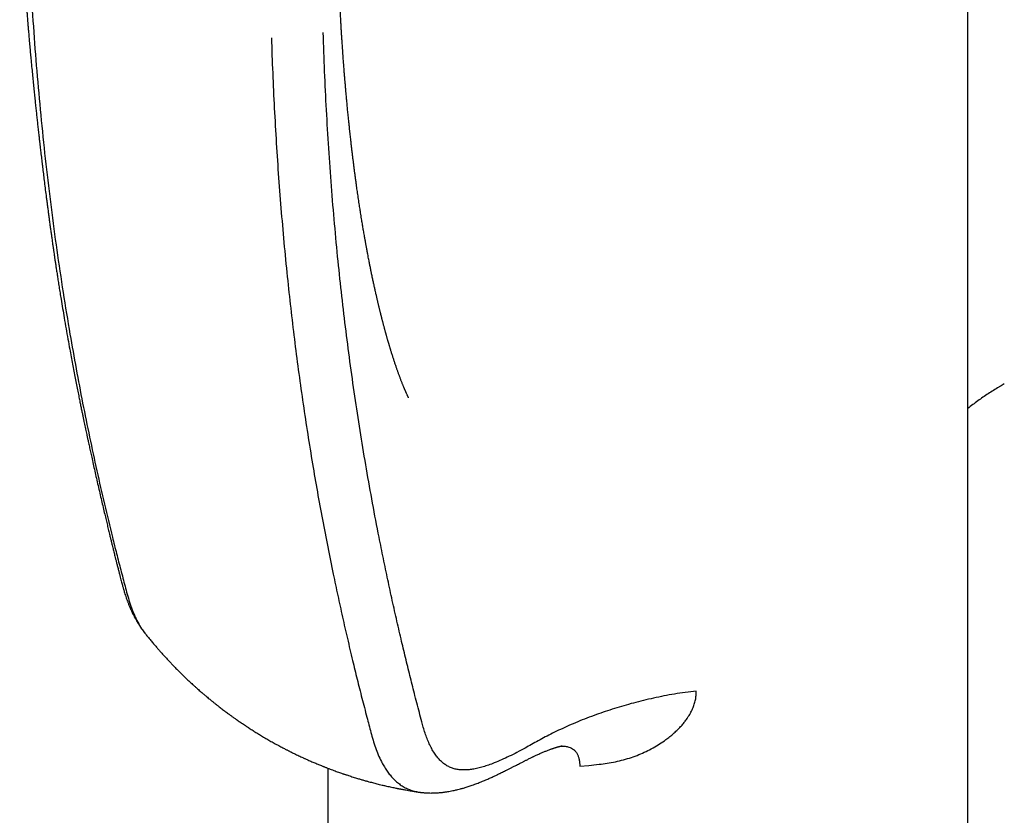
# Model space of a CAD drawing. Header units: millimetres. Extents: x 8 to 897, y 12 to 816.
# Tile 23 of 56: x 825 to 863, y 237 to 268. Entities that reach past the tile are written whole.
import ezdxf

# ---------------------------------------------------------------- set-up
doc = ezdxf.new("R2010")
doc.units = ezdxf.units.MM

msp = doc.modelspace()

# ---------------------------------------------------------------- linework, layer by layer
at = {"color": 7, "linetype": 'Continuous', "lineweight": 30}
for p, q in [((861.38, 226.738), (861.38, 279.548)), ((862.793, 253.451), (862.668, 253.381)), ((836.58, 238.548), (836.58, 226.473)), ((846.34, 238.628), (846.693, 238.66))]:
    msp.add_line(p, q, dxfattribs=at)
for points, knots in [([(824.632, 272.839), (824.637, 272.69), (824.646, 272.399), (824.663, 271.97), (824.681, 271.558), (824.699, 271.163), (824.718, 270.786), (824.738, 270.431), (824.757, 270.1), (824.775, 269.792), (824.794, 269.5), (824.812, 269.227), (824.829, 268.979), (824.845, 268.755), (824.859, 268.555), (824.871, 268.395), (824.88, 268.271), (824.887, 268.18), (824.893, 268.103), (824.898, 268.045), (824.901, 268.005), (824.903, 267.975), (824.905, 267.944), (824.908, 267.904), (824.913, 267.849), (824.919, 267.775), (824.926, 267.68), (824.935, 267.57), (824.945, 267.446), (824.957, 267.307), (824.97, 267.153), (824.984, 266.983), (825.002, 266.781), (825.022, 266.552), (825.044, 266.306), (825.068, 266.043), (825.095, 265.765), (825.123, 265.475), (825.15, 265.199), (825.176, 264.936), (825.201, 264.687), (825.226, 264.452), (825.249, 264.23), (825.272, 264.018), (825.294, 263.81), (825.316, 263.605), (825.336, 263.432), (825.351, 263.289), (825.364, 263.179), (825.375, 263.078), (825.385, 262.993), (825.392, 262.93), (825.397, 262.884), (825.402, 262.844), (825.407, 262.798), (825.413, 262.745), (825.421, 262.676), (825.431, 262.591), (825.443, 262.487), (825.457, 262.372), (825.471, 262.249), (825.486, 262.121), (825.502, 261.988), (825.523, 261.814), (825.549, 261.596), (825.582, 261.33), (825.617, 261.049), (825.648, 260.804), (825.675, 260.598), (825.696, 260.435), (825.718, 260.267), (825.741, 260.097), (825.763, 259.927), (825.787, 259.749), (825.812, 259.572), (825.836, 259.397), (825.858, 259.241), (825.877, 259.102), (825.894, 258.983), (825.908, 258.882), (825.92, 258.801), (825.929, 258.738), (825.936, 258.686), (825.944, 258.637), (825.952, 258.576), (825.964, 258.495), (825.979, 258.394), (825.996, 258.276), (826.016, 258.141), (826.039, 257.989), (826.065, 257.821), (826.093, 257.635), (826.125, 257.431), (826.159, 257.211), (826.196, 256.978), (826.242, 256.696), (826.295, 256.373), (826.359, 255.991), (826.427, 255.597), (826.499, 255.193), (826.565, 254.831), (826.624, 254.508), (826.678, 254.224), (826.731, 253.946), (826.783, 253.676), (826.834, 253.416), (826.882, 253.17), (826.927, 252.949), (826.967, 252.752), (827.002, 252.577), (827.036, 252.415), (827.067, 252.266), (827.095, 252.129), (827.121, 252.003), (827.146, 251.888), (827.167, 251.787), (827.187, 251.692), (827.208, 251.594), (827.232, 251.482), (827.259, 251.356), (827.293, 251.201), (827.332, 251.019), (827.377, 250.815), (827.426, 250.59), (827.481, 250.342), (827.542, 250.072), (827.605, 249.794), (827.669, 249.51), (827.735, 249.223), (827.801, 248.94), (827.865, 248.667), (827.924, 248.416), (827.978, 248.186), (828.028, 247.977), (828.076, 247.777), (828.119, 247.601), (828.156, 247.45), (828.186, 247.323), (828.215, 247.208), (828.239, 247.11), (828.26, 247.025), (828.28, 246.945), (828.301, 246.86), (828.325, 246.765), (828.352, 246.658), (828.382, 246.536), (828.417, 246.4), (828.451, 246.266), (828.484, 246.137), (828.514, 246.023), (828.542, 245.913), (828.568, 245.814), (828.592, 245.727), (828.612, 245.651), (828.63, 245.587), (828.645, 245.534), (828.66, 245.482), (828.677, 245.421), (828.7, 245.345), (828.729, 245.256), (828.76, 245.161), (828.787, 245.083), (828.809, 245.024), (828.826, 244.98), (828.844, 244.931), (828.865, 244.879), (828.885, 244.83), (828.902, 244.79), (828.916, 244.755), (828.931, 244.721), (828.952, 244.676), (828.978, 244.619), (829.008, 244.556), (829.036, 244.498), (829.062, 244.447), (829.085, 244.403), (829.107, 244.362), (829.131, 244.32), (829.16, 244.269), (829.194, 244.21), (829.229, 244.152), (829.26, 244.103), (829.287, 244.062), (829.308, 244.03), (829.331, 243.997), (829.358, 243.958), (829.396, 243.905), (829.445, 243.839), (829.483, 243.791), (829.504, 243.765)], [0, 0, 0, 0, 0.014239, 0.027962, 0.041163, 0.053838, 0.065983, 0.077596, 0.088053, 0.098031, 0.10751, 0.116364, 0.124564, 0.131628, 0.13812, 0.14404, 0.14726, 0.150277, 0.152844, 0.154812, 0.155957, 0.156761, 0.157732, 0.159013, 0.160605, 0.163158, 0.166243, 0.169861, 0.173888, 0.178419, 0.183454, 0.188993, 0.195037, 0.203349, 0.211417, 0.219221, 0.229258, 0.238818, 0.247901, 0.256507, 0.264795, 0.272584, 0.279874, 0.286809, 0.293678, 0.300489, 0.307241, 0.310988, 0.314716, 0.318204, 0.321042, 0.323223, 0.324478, 0.325714, 0.327225, 0.329011, 0.331071, 0.334098, 0.337571, 0.341474, 0.3456, 0.349886, 0.354332, 0.358939, 0.367385, 0.37632, 0.385743, 0.395654, 0.401039, 0.406558, 0.412209, 0.417994, 0.423868, 0.42945, 0.436001, 0.441933, 0.447247, 0.451943, 0.456021, 0.459483, 0.462183, 0.464336, 0.465942, 0.467478, 0.469351, 0.472231, 0.475687, 0.479723, 0.484339, 0.489535, 0.495308, 0.50166, 0.508661, 0.51625, 0.524408, 0.53267, 0.545421, 0.55789, 0.572364, 0.586436, 0.600112, 0.610314, 0.62029, 0.630042, 0.639573, 0.648816, 0.657508, 0.665622, 0.67225, 0.678437, 0.684184, 0.68949, 0.694356, 0.698798, 0.702893, 0.706674, 0.709641, 0.713128, 0.717137, 0.72167, 0.726727, 0.7339, 0.74126, 0.7488, 0.758343, 0.768166, 0.778275, 0.788674, 0.799347, 0.809805, 0.819842, 0.829453, 0.837555, 0.845319, 0.852742, 0.859807, 0.864953, 0.869682, 0.873989, 0.877878, 0.880681, 0.88366, 0.886815, 0.890306, 0.894328, 0.898885, 0.903981, 0.909617, 0.913912, 0.918383, 0.922505, 0.926197, 0.929456, 0.932235, 0.934596, 0.936536, 0.938095, 0.940206, 0.942903, 0.946049, 0.949488, 0.952724, 0.954108, 0.955644, 0.957344, 0.959208, 0.961039, 0.962461, 0.963517, 0.964654, 0.966067, 0.96831, 0.970676, 0.972759, 0.974559, 0.976139, 0.977582, 0.978978, 0.980797, 0.983147, 0.98545, 0.98721, 0.988623, 0.989952, 0.990884, 0.992334, 0.994335, 0.996888, 1, 1, 1, 1]), ([(824.911, 272.348), (824.957, 271.172), (825.048, 268.82), (825.298, 265.364), (825.631, 261.966), (826.056, 258.634), (826.538, 255.549), (827.063, 252.701), (827.612, 250.079), (828.066, 248.147), (828.385, 246.874), (828.548, 246.24), (828.716, 245.611), (828.88, 244.978), (829.105, 244.403), (829.309, 244.004), (829.46, 243.83), (829.491, 243.794)], [0, 0, 0, 0, 0.113656, 0.227299, 0.340926, 0.454539, 0.568137, 0.662788, 0.757428, 0.852061, 0.875719, 0.899376, 0.923033, 0.946683, 0.970295, 0.993886, 1, 1, 1, 1]), ([(839.707, 252.913), (839.707, 252.913), (839.707, 252.913), (839.706, 252.914), (839.705, 252.917), (839.702, 252.922), (839.698, 252.929), (839.694, 252.938), (839.688, 252.95), (839.68, 252.966), (839.669, 252.988), (839.656, 253.014), (839.643, 253.043), (839.628, 253.075), (839.615, 253.104), (839.605, 253.127), (839.597, 253.144), (839.588, 253.164), (839.58, 253.182), (839.573, 253.198), (839.567, 253.214), (839.559, 253.231), (839.551, 253.251), (839.542, 253.271), (839.534, 253.29), (839.523, 253.316), (839.508, 253.352), (839.49, 253.397), (839.471, 253.443), (839.452, 253.491), (839.432, 253.543), (839.412, 253.595), (839.392, 253.647), (839.373, 253.696), (839.355, 253.745), (839.337, 253.794), (839.319, 253.842), (839.301, 253.893), (839.283, 253.945), (839.265, 253.996), (839.239, 254.069), (839.207, 254.162), (839.167, 254.281), (839.127, 254.402), (839.088, 254.525), (839.049, 254.648), (839.021, 254.741), (839.003, 254.8), (838.994, 254.829), (838.984, 254.86), (838.973, 254.896), (838.962, 254.934), (838.951, 254.971), (838.941, 255.007), (838.93, 255.042), (838.921, 255.073), (838.914, 255.099), (838.906, 255.125), (838.897, 255.156), (838.886, 255.195), (838.873, 255.24), (838.859, 255.289), (838.847, 255.334), (838.835, 255.375), (838.825, 255.411), (838.814, 255.452), (838.801, 255.5), (838.788, 255.549), (838.776, 255.592), (838.765, 255.634), (838.752, 255.68), (838.74, 255.727), (838.727, 255.775), (838.715, 255.822), (838.703, 255.868), (838.691, 255.914), (838.68, 255.957), (838.669, 256), (838.659, 256.04), (838.649, 256.077), (838.639, 256.116), (838.629, 256.156), (838.62, 256.193), (838.611, 256.23), (838.6, 256.273), (838.588, 256.323), (838.576, 256.373), (838.565, 256.417), (838.555, 256.459), (838.544, 256.502), (838.534, 256.545), (838.524, 256.587), (838.513, 256.632), (838.502, 256.68), (838.491, 256.727), (838.48, 256.774), (838.468, 256.826), (838.455, 256.886), (838.439, 256.955), (838.423, 257.026), (838.406, 257.1), (838.391, 257.167), (838.377, 257.231), (838.364, 257.291), (838.35, 257.358), (838.333, 257.434), (838.316, 257.514), (838.299, 257.597), (838.282, 257.677), (838.267, 257.749), (838.253, 257.818), (838.239, 257.889), (838.223, 257.964), (838.208, 258.039), (838.194, 258.11), (838.179, 258.187), (838.162, 258.274), (838.143, 258.375), (838.125, 258.468), (838.109, 258.552), (838.095, 258.625), (838.082, 258.696), (838.07, 258.763), (838.058, 258.825), (838.048, 258.883), (838.038, 258.938), (838.028, 258.993), (838.018, 259.051), (838.005, 259.123), (837.99, 259.208), (837.973, 259.304), (837.958, 259.397), (837.943, 259.484), (837.929, 259.569), (837.914, 259.659), (837.898, 259.756), (837.88, 259.862), (837.863, 259.972), (837.846, 260.079), (837.83, 260.18), (837.814, 260.279), (837.798, 260.386), (837.781, 260.501), (837.763, 260.621), (837.745, 260.74), (837.728, 260.857), (837.713, 260.966), (837.697, 261.076), (837.68, 261.195), (837.662, 261.33), (837.643, 261.471), (837.624, 261.612), (837.605, 261.754), (837.587, 261.899), (837.571, 262.022), (837.559, 262.12), (837.55, 262.192), (837.541, 262.267), (837.531, 262.346), (837.521, 262.431), (837.511, 262.515), (837.502, 262.592), (837.493, 262.663), (837.486, 262.729), (837.479, 262.791), (837.473, 262.845), (837.466, 262.898), (837.459, 262.967), (837.448, 263.059), (837.435, 263.179), (837.42, 263.316), (837.404, 263.47), (837.387, 263.631), (837.372, 263.778), (837.359, 263.907), (837.349, 264.016), (837.338, 264.121), (837.328, 264.226), (837.318, 264.339), (837.306, 264.466), (837.294, 264.599), (837.282, 264.726), (837.273, 264.836), (837.264, 264.934), (837.257, 265.019), (837.25, 265.095), (837.245, 265.159), (837.24, 265.214), (837.236, 265.264), (837.231, 265.321), (837.226, 265.386), (837.22, 265.459), (837.214, 265.534), (837.208, 265.611), (837.201, 265.697), (837.194, 265.792), (837.186, 265.896), (837.179, 265.997), (837.172, 266.089), (837.166, 266.166), (837.162, 266.228), (837.159, 266.276), (837.155, 266.323), (837.152, 266.374), (837.147, 266.437), (837.142, 266.512), (837.137, 266.594), (837.131, 266.681), (837.125, 266.769), (837.119, 266.858), (837.113, 266.947), (837.108, 267.035), (837.103, 267.119), (837.098, 267.197), (837.094, 267.266), (837.09, 267.323), (837.088, 267.363), (837.086, 267.396), (837.084, 267.431), (837.081, 267.48), (837.077, 267.548), (837.072, 267.636), (837.066, 267.748), (837.059, 267.879), (837.051, 268.029), (837.042, 268.199), (837.036, 268.319), (837.033, 268.382)], [0, 0, 0, 0, 0.000194, 0.003662, 0.006673, 0.009773, 0.013968, 0.017584, 0.020362, 0.024685, 0.030402, 0.035329, 0.039962, 0.045379, 0.050235, 0.052358, 0.054737, 0.057414, 0.059785, 0.061609, 0.063419, 0.06537, 0.067745, 0.070339, 0.072358, 0.074125, 0.078778, 0.084173, 0.088245, 0.09327, 0.098088, 0.103601, 0.107872, 0.112521, 0.117025, 0.120788, 0.12545, 0.129614, 0.133656, 0.138626, 0.142283, 0.151656, 0.161101, 0.17055, 0.179946, 0.189423, 0.198217, 0.200522, 0.202405, 0.204607, 0.20733, 0.210329, 0.212654, 0.215389, 0.21808, 0.220195, 0.221957, 0.223597, 0.225642, 0.228516, 0.231932, 0.235114, 0.238732, 0.241329, 0.2436, 0.246209, 0.249794, 0.253316, 0.256234, 0.25872, 0.261828, 0.265635, 0.268226, 0.271535, 0.274943, 0.27749, 0.28065, 0.283686, 0.286049, 0.288444, 0.291029, 0.293877, 0.296328, 0.298281, 0.301116, 0.30482, 0.308051, 0.310754, 0.313451, 0.316222, 0.319058, 0.321706, 0.32432, 0.32786, 0.330866, 0.333412, 0.336868, 0.340777, 0.344798, 0.350068, 0.354244, 0.358819, 0.362705, 0.36627, 0.370242, 0.375183, 0.380231, 0.385437, 0.390763, 0.395195, 0.398815, 0.403403, 0.408324, 0.412812, 0.417077, 0.421384, 0.42696, 0.433063, 0.439751, 0.443972, 0.448415, 0.452907, 0.456824, 0.460668, 0.464008, 0.467303, 0.470553, 0.473976, 0.47779, 0.483374, 0.489244, 0.495023, 0.49997, 0.504708, 0.510126, 0.515912, 0.521923, 0.528917, 0.535355, 0.540891, 0.546589, 0.552832, 0.559725, 0.566723, 0.573725, 0.580549, 0.587007, 0.59281, 0.599594, 0.607752, 0.616137, 0.623967, 0.632091, 0.640468, 0.648973, 0.653099, 0.657188, 0.661336, 0.665869, 0.670812, 0.67577, 0.680143, 0.683923, 0.687907, 0.691366, 0.694341, 0.697132, 0.700366, 0.706036, 0.712738, 0.720492, 0.729309, 0.738597, 0.747612, 0.75413, 0.760157, 0.765901, 0.771725, 0.777747, 0.784844, 0.792941, 0.799832, 0.805969, 0.811352, 0.816012, 0.820194, 0.823941, 0.826753, 0.82926, 0.832209, 0.836198, 0.840064, 0.844329, 0.848547, 0.852708, 0.858555, 0.864285, 0.869898, 0.875072, 0.879553, 0.882622, 0.885252, 0.887508, 0.89023, 0.893673, 0.897839, 0.902524, 0.907214, 0.91211, 0.916987, 0.921844, 0.926682, 0.931428, 0.935611, 0.939528, 0.942631, 0.94492, 0.946132, 0.948036, 0.950683, 0.954073, 0.95908, 0.965143, 0.972264, 0.980445, 0.98969, 1, 1, 1, 1]), ([(834.387, 266.878), (834.402, 266.42), (834.434, 265.505), (834.498, 264.142), (834.574, 262.788), (834.665, 261.441), (834.769, 260.102), (834.886, 258.77), (835.014, 257.483), (835.15, 256.239), (835.294, 255.04), (835.449, 253.85), (835.615, 252.672), (835.792, 251.505), (835.976, 250.37), (836.167, 249.266), (836.363, 248.193), (836.568, 247.129), (836.767, 246.147), (836.959, 245.242), (837.142, 244.409), (837.333, 243.571), (837.523, 242.768), (837.711, 242), (837.895, 241.265), (838.049, 240.675), (838.166, 240.231), (838.244, 239.934), (838.327, 239.638), (838.419, 239.349), (838.526, 239.071), (838.635, 238.835), (838.742, 238.637), (838.844, 238.475), (838.954, 238.322), (839.075, 238.18), (839.205, 238.051), (839.346, 237.935), (839.497, 237.835), (839.658, 237.752), (839.829, 237.686), (840, 237.639), (840.117, 237.622), (840.172, 237.615)], [0, 0, 0, 0, 0.0415192, 0.0830136, 0.1245063, 0.1660206, 0.2075826, 0.2492225, 0.2909435, 0.3292313, 0.3675235, 0.4057746, 0.4439439, 0.4819967, 0.519882, 0.5558256, 0.5915631, 0.6272032, 0.6628906, 0.6910957, 0.7195566, 0.748373, 0.7776393, 0.8028958, 0.8285968, 0.8547599, 0.8651653, 0.8756429, 0.886191, 0.8968097, 0.907501, 0.9182626, 0.9256427, 0.9330552, 0.9404995, 0.9479788, 0.9554962, 0.9630434, 0.9706136, 0.9782042, 0.9858126, 0.9934299, 1, 1, 1, 1]), ([(850.853, 241.54), (850.712, 241.524), (850.43, 241.491), (850.012, 241.426), (849.602, 241.353), (849.199, 241.27), (848.805, 241.179), (848.42, 241.08), (848.045, 240.975), (847.681, 240.865), (847.328, 240.749), (846.972, 240.625), (846.616, 240.492), (846.261, 240.35), (845.922, 240.205), (845.598, 240.058), (845.292, 239.911), (845.003, 239.763), (844.733, 239.615), (844.473, 239.469), (844.198, 239.318), (843.909, 239.164), (843.606, 239.011), (843.311, 238.874), (843.045, 238.761), (842.806, 238.672), (842.593, 238.603), (842.386, 238.547), (842.191, 238.508), (842.007, 238.485), (841.835, 238.478), (841.67, 238.488), (841.513, 238.516), (841.364, 238.562), (841.224, 238.626), (841.093, 238.708), (840.973, 238.808), (840.861, 238.923), (840.753, 239.06), (840.648, 239.22), (840.549, 239.403), (840.46, 239.598), (840.38, 239.806), (840.307, 240.024), (840.229, 240.295), (840.145, 240.619), (840.048, 240.991), (839.926, 241.469), (839.779, 242.056), (839.606, 242.756), (839.43, 243.489), (839.252, 244.255), (839.073, 245.052), (838.898, 245.861), (838.727, 246.679), (838.528, 247.667), (838.307, 248.823), (838.07, 250.149), (837.849, 251.478), (837.643, 252.811), (837.453, 254.149), (837.278, 255.495), (837.117, 256.849), (836.969, 258.237), (836.834, 259.659), (836.713, 261.118), (836.608, 262.589), (836.52, 264.073), (836.446, 265.567), (836.412, 266.572), (836.394, 267.074)], [0, 0, 0, 0, 0.008384, 0.016746, 0.025078, 0.033367, 0.041599, 0.049767, 0.057859, 0.065862, 0.073767, 0.081564, 0.090161, 0.098598, 0.106861, 0.114932, 0.122794, 0.130309, 0.137633, 0.144776, 0.151746, 0.160379, 0.168763, 0.176918, 0.184861, 0.190968, 0.196969, 0.202877, 0.208708, 0.21396, 0.21917, 0.224348, 0.229508, 0.234663, 0.239822, 0.245001, 0.250209, 0.255454, 0.260735, 0.266967, 0.273255, 0.279594, 0.285985, 0.292429, 0.298925, 0.309241, 0.319685, 0.330258, 0.349461, 0.369064, 0.389022, 0.410737, 0.432731, 0.454935, 0.477277, 0.499684, 0.535313, 0.570773, 0.60598, 0.640994, 0.67588, 0.710685, 0.745459, 0.78025, 0.816758, 0.853348, 0.889995, 0.926669, 0.963345, 1, 1, 1, 1]), ([(862.669, 253.38), (862.638, 253.362), (862.538, 253.305), (862.37, 253.202), (862.165, 253.071), (861.964, 252.935), (861.765, 252.794), (861.571, 252.649), (861.444, 252.548), (861.38, 252.498)], [0, 0, 0, 0, 0.067325, 0.222946, 0.378569, 0.534214, 0.689897, 0.845637, 1, 1, 1, 1]), ([(829.484, 243.788), (829.484, 243.788), (829.493, 243.778), (829.509, 243.757), (829.545, 243.712), (829.593, 243.652), (829.652, 243.578), (829.71, 243.508), (829.764, 243.442), (829.819, 243.377), (829.875, 243.311), (829.929, 243.248), (829.977, 243.191), (830.038, 243.122), (830.118, 243.031), (830.216, 242.922), (830.319, 242.809), (830.42, 242.7), (830.517, 242.598), (830.596, 242.516), (830.662, 242.448), (830.72, 242.389), (830.783, 242.326), (830.85, 242.259), (830.917, 242.193), (830.984, 242.128), (831.045, 242.069), (831.102, 242.015), (831.156, 241.964), (831.21, 241.913), (831.269, 241.859), (831.335, 241.798), (831.408, 241.731), (831.484, 241.663), (831.556, 241.599), (831.623, 241.541), (831.684, 241.488), (831.739, 241.441), (831.791, 241.396), (831.846, 241.35), (831.909, 241.297), (831.984, 241.235), (832.064, 241.169), (832.15, 241.1), (832.234, 241.032), (832.318, 240.966), (832.395, 240.907), (832.465, 240.853), (832.53, 240.803), (832.594, 240.755), (832.659, 240.707), (832.732, 240.653), (832.816, 240.592), (832.909, 240.525), (833.016, 240.449), (833.135, 240.367), (833.273, 240.272), (833.416, 240.176), (833.566, 240.079), (833.711, 239.986), (833.857, 239.896), (833.983, 239.819), (834.087, 239.757), (834.171, 239.708), (834.252, 239.66), (834.332, 239.614), (834.414, 239.568), (834.497, 239.521), (834.583, 239.474), (834.668, 239.428), (834.75, 239.384), (834.824, 239.345), (834.889, 239.31), (834.945, 239.282), (834.992, 239.258), (835.031, 239.237), (835.067, 239.219), (835.105, 239.2), (835.149, 239.178), (835.204, 239.15), (835.277, 239.115), (835.36, 239.074), (835.448, 239.032), (835.528, 238.995), (835.593, 238.965), (835.644, 238.941), (835.69, 238.92), (835.741, 238.897), (835.804, 238.869), (835.876, 238.838), (835.952, 238.804), (836.028, 238.771), (836.104, 238.739), (836.181, 238.707), (836.254, 238.677), (836.315, 238.652), (836.362, 238.633), (836.398, 238.619), (836.433, 238.605), (836.473, 238.589), (836.519, 238.571), (836.581, 238.547), (836.661, 238.516), (836.758, 238.48), (836.853, 238.445), (836.943, 238.413), (837.025, 238.384), (837.098, 238.358), (837.154, 238.339), (837.194, 238.325), (837.228, 238.314), (837.266, 238.301), (837.318, 238.284), (837.385, 238.261), (837.467, 238.235), (837.554, 238.207), (837.642, 238.18), (837.745, 238.149), (837.863, 238.113), (837.992, 238.076), (838.11, 238.043), (838.213, 238.015), (838.305, 237.991), (838.39, 237.969), (838.479, 237.946), (838.575, 237.922), (838.686, 237.895), (838.796, 237.87), (838.9, 237.846), (838.995, 237.825), (839.087, 237.805), (839.17, 237.788), (839.237, 237.774), (839.288, 237.764), (839.324, 237.757), (839.351, 237.752), (839.377, 237.747), (839.411, 237.74), (839.459, 237.731), (839.523, 237.719), (839.606, 237.704), (839.709, 237.686), (839.829, 237.666), (839.967, 237.644), (840.066, 237.628), (840.12, 237.62), (840.122, 237.62)], [0, 0, 0, 0, 0.000038, 0.00312, 0.006375, 0.013636, 0.021437, 0.028965, 0.035217, 0.041899, 0.049159, 0.055871, 0.0615, 0.066905, 0.077865, 0.090161, 0.10188, 0.114137, 0.125524, 0.135219, 0.141308, 0.147857, 0.15486, 0.16238, 0.170305, 0.177387, 0.184295, 0.190348, 0.19592, 0.201944, 0.207924, 0.21495, 0.223132, 0.231364, 0.238929, 0.245954, 0.252465, 0.257963, 0.262987, 0.268557, 0.275021, 0.282508, 0.291472, 0.299579, 0.308358, 0.317017, 0.324762, 0.331243, 0.338037, 0.344056, 0.349987, 0.35718, 0.365475, 0.374638, 0.384115, 0.39657, 0.408649, 0.423608, 0.437392, 0.45085, 0.464483, 0.477791, 0.485659, 0.493385, 0.500731, 0.507891, 0.515203, 0.523044, 0.530453, 0.538574, 0.545986, 0.552587, 0.558377, 0.563442, 0.56736, 0.570893, 0.574042, 0.576957, 0.580784, 0.585757, 0.591781, 0.600017, 0.607755, 0.614961, 0.620942, 0.624839, 0.628388, 0.632868, 0.638303, 0.644694, 0.651566, 0.658085, 0.664642, 0.671237, 0.677834, 0.68347, 0.687106, 0.689854, 0.692761, 0.696161, 0.700054, 0.704442, 0.71223, 0.720527, 0.729232, 0.736244, 0.743495, 0.749945, 0.75482, 0.757554, 0.760222, 0.763414, 0.76713, 0.773347, 0.780506, 0.78783, 0.795191, 0.802588, 0.813663, 0.824719, 0.834654, 0.84316, 0.850333, 0.857428, 0.864488, 0.87227, 0.881446, 0.892027, 0.899397, 0.907322, 0.915352, 0.922191, 0.927759, 0.931858, 0.934814, 0.936653, 0.938414, 0.941256, 0.945178, 0.950182, 0.957225, 0.965683, 0.975557, 0.986848, 0.99956, 1, 1, 1, 1]), ([(847.399, 238.744), (847.507, 238.762), (847.722, 238.798), (848.035, 238.873), (848.338, 238.965), (848.63, 239.073), (848.911, 239.196), (849.18, 239.336), (849.437, 239.49), (849.653, 239.638), (849.83, 239.774), (849.97, 239.891), (850.1, 240.01), (850.22, 240.131), (850.33, 240.254), (850.429, 240.378), (850.51, 240.491), (850.574, 240.592), (850.625, 240.679), (850.671, 240.767), (850.712, 240.854), (850.747, 240.941), (850.788, 241.056), (850.826, 241.199), (850.852, 241.371), (850.853, 241.484), (850.853, 241.54)], [0, 0, 0, 0, 0.06555, 0.129855, 0.193092, 0.255446, 0.317113, 0.378291, 0.439188, 0.50001, 0.538865, 0.576547, 0.613124, 0.648673, 0.683278, 0.717028, 0.75002, 0.772526, 0.794593, 0.816257, 0.837557, 0.858533, 0.879227, 0.919936, 0.960065, 1, 1, 1, 1]), ([(840.171, 237.614), (840.197, 237.611), (840.244, 237.605), (840.31, 237.599), (840.364, 237.595), (840.406, 237.593), (840.439, 237.591), (840.497, 237.589), (840.562, 237.588), (840.637, 237.589), (840.695, 237.59), (840.761, 237.593), (840.832, 237.597), (840.901, 237.602), (840.963, 237.608), (841.018, 237.614), (841.071, 237.62), (841.129, 237.628), (841.193, 237.638), (841.276, 237.651), (841.368, 237.668), (841.484, 237.692), (841.598, 237.719), (841.72, 237.75), (841.84, 237.784), (841.976, 237.825), (842.137, 237.878), (842.306, 237.939), (842.482, 238.007), (842.65, 238.076), (842.782, 238.134), (842.88, 238.178), (842.948, 238.209), (843.016, 238.24), (843.079, 238.27), (843.127, 238.293), (843.166, 238.311), (843.204, 238.33), (843.252, 238.353), (843.312, 238.382), (843.383, 238.417), (843.464, 238.457), (843.554, 238.502), (843.65, 238.55), (843.747, 238.599), (843.838, 238.645), (843.92, 238.688), (843.994, 238.726), (844.058, 238.758), (844.113, 238.787), (844.163, 238.812), (844.207, 238.835), (844.251, 238.857), (844.298, 238.881), (844.352, 238.909), (844.409, 238.937), (844.464, 238.964), (844.512, 238.987), (844.554, 239.008), (844.599, 239.029), (844.655, 239.055), (844.72, 239.085), (844.788, 239.116), (844.852, 239.144), (844.912, 239.169), (844.97, 239.193), (845.03, 239.217), (845.091, 239.241), (845.147, 239.263), (845.197, 239.281), (845.243, 239.298), (845.287, 239.313), (845.329, 239.327), (845.366, 239.339), (845.397, 239.349), (845.424, 239.357), (845.451, 239.365), (845.481, 239.374), (845.514, 239.383), (845.548, 239.392), (845.577, 239.399), (845.602, 239.405), (845.626, 239.41), (845.647, 239.414), (845.662, 239.417), (845.662, 239.417), (845.662, 239.417)], [0, 0, 0, 0, 0.011629, 0.021403, 0.029334, 0.035432, 0.039738, 0.043425, 0.060686, 0.068348, 0.076458, 0.086393, 0.097802, 0.108369, 0.11748, 0.125629, 0.133034, 0.141574, 0.15203, 0.162388, 0.179874, 0.194714, 0.216387, 0.23393, 0.252049, 0.274353, 0.299346, 0.33058, 0.357567, 0.3868, 0.414612, 0.425427, 0.43705, 0.449462, 0.460599, 0.468996, 0.474672, 0.480774, 0.489242, 0.500064, 0.513222, 0.527464, 0.543665, 0.561756, 0.57959, 0.596016, 0.611052, 0.624713, 0.636043, 0.646244, 0.655327, 0.6633, 0.670957, 0.680048, 0.690627, 0.702615, 0.713774, 0.72302, 0.730446, 0.738398, 0.749856, 0.763535, 0.777545, 0.790405, 0.801732, 0.813073, 0.825303, 0.838112, 0.849667, 0.860174, 0.868895, 0.879271, 0.888972, 0.897195, 0.904057, 0.910438, 0.916549, 0.923705, 0.933204, 0.943851, 0.952029, 0.959827, 0.969351, 0.97983, 0.992458, 1, 1, 1, 1]), ([(845.624, 239.409), (845.675, 239.408), (845.777, 239.405), (845.907, 239.377), (846.016, 239.333), (846.103, 239.277), (846.178, 239.205), (846.239, 239.115), (846.285, 239.01), (846.317, 238.893), (846.336, 238.766), (846.339, 238.674), (846.34, 238.629)], [0, 0, 0, 0, 0.1282442, 0.2586332, 0.3547371, 0.449607, 0.54323, 0.6357912, 0.7276688, 0.8189495, 0.9096562, 1, 1, 1, 1]), ([(846.693, 238.66), (846.824, 238.674), (847.059, 238.698), (847.295, 238.73), (847.399, 238.744)], [0, 0, 0, 0, 0.559977, 1, 1, 1, 1])]:
    msp.add_open_spline(points, degree=3, knots=knots, dxfattribs=at)

doc.saveas('drawing.dxf')
